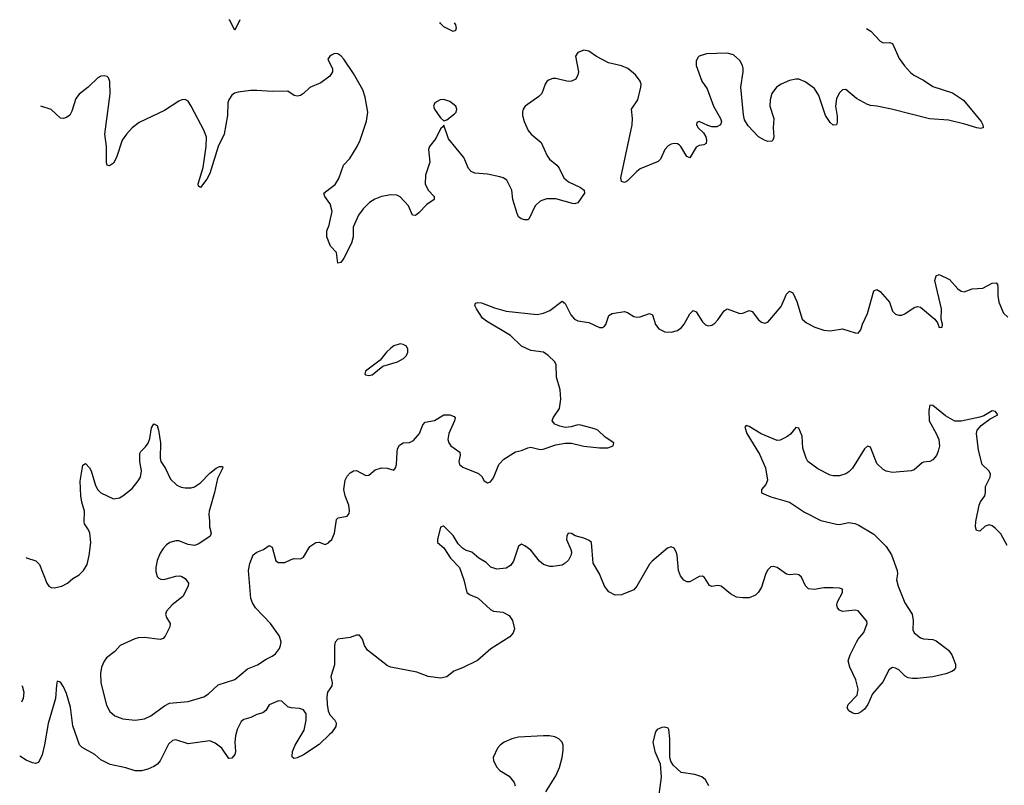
# Model space of a CAD drawing. Header units: inches. Extents: x 1694897 to 1849880, y 907231 to 1017944.
# Tile 44 of 171: x 1698009 to 1704328, y 1013033 to 1017944. Entities that reach past the tile are written whole.
import ezdxf

# ---------------------------------------------------------------- set-up
doc = ezdxf.new("R2010")
doc.units = ezdxf.units.IN
doc.header["$MEASUREMENT"] = 0
doc.layers.add('B6091', color=7, linetype='Continuous')
doc.layers.add('B7001', color=7, linetype='Continuous')

msp = doc.modelspace()

# ---------------------------------------------------------------- linework, layer by layer
at = {"layer": 'B6091', "color": 6}
for points, elevation in [([(1699420.5, 1017942.7), (1699390, 1017877.6), (1699357.5, 1017937.5), (1699350.4, 1017943.7)], 800), ([(1700000, 1017710.4), (1699999.3, 1017710), (1699987.2, 1017690), (1700000, 1017662.9)], 900), ([(1700000, 1017581.2), (1699999.6, 1017580.4), (1699941.8, 1017538.2), (1699871.5, 1017508.5), (1699831.1, 1017470), (1699810, 1017457.7), (1699790, 1017453.1), (1699770, 1017458.1), (1699730, 1017484.3), (1699630, 1017482.5), (1699530, 1017490.3), (1699490, 1017489.5), (1699410, 1017477.9), (1699388, 1017472), (1699370, 1017460.4), (1699350, 1017430.7), (1699343.8, 1017410), (1699342.1, 1017330), (1699320.7, 1017210), (1699282.4, 1017130), (1699230, 1016957.4), (1699210, 1016921.3), (1699170, 1016867), (1699156, 1016876), (1699155.1, 1016890), (1699185.3, 1016994.7), (1699205.7, 1017130), (1699206.5, 1017190), (1699193.4, 1017230), (1699110, 1017389.3), (1699090, 1017420.2), (1699070.8, 1017430.8), (1699050, 1017428.7), (1699030, 1017420.2), (1698938, 1017362), (1698776.2, 1017283.8), (1698730, 1017250.4), (1698693.4, 1017210), (1698665.7, 1017170), (1698630, 1017060.5), (1698610, 1017023.1), (1698585.9, 1017005.9), (1698570, 1017009.6), (1698565.9, 1017025.9), (1698566.2, 1017130), (1698555.5, 1017210), (1698589, 1017469), (1698586.9, 1017546.9), (1698578.4, 1017570), (1698570, 1017578.4), (1698550, 1017583.6), (1698530, 1017581.6), (1698510, 1017571.6), (1698448.8, 1017511.2), (1698390, 1017465.6), (1698370, 1017437.7), (1698344.1, 1017355.9), (1698330, 1017330.6), (1698310, 1017316.3), (1698289.5, 1017309.5), (1698270, 1017312.1), (1698210, 1017366.9), (1698144, 1017388.5)], 900), ([(1700000, 1016765.3), (1699967.9, 1016810), (1699960.4, 1016830), (1700000, 1016860.1)], 900), ([(1700000, 1016500.6), (1699980.2, 1016550), (1699980.6, 1016590), (1699995.4, 1016624.6), (1700000, 1016646.3)], 900), ([(1698050.1, 1014494.3), (1698052.4, 1014492.4), (1698111.8, 1014471.8), (1698135.5, 1014450), (1698182.6, 1014330), (1698196.5, 1014310), (1698210, 1014302.3), (1698230, 1014299), (1698278.7, 1014310), (1698315.4, 1014330), (1698350, 1014359.6), (1698390, 1014382.3), (1698419.2, 1014410), (1698441, 1014450), (1698454.3, 1014505.7), (1698464.9, 1014590), (1698458.4, 1014650), (1698450, 1014671.4), (1698425, 1014710), (1698422.4, 1014722.4), (1698423.8, 1014790), (1698408, 1014848), (1698402, 1014890), (1698395.9, 1014984.1), (1698414.3, 1015085.7), (1698430, 1015097.5), (1698456.2, 1015070), (1698467.7, 1015050), (1698495.1, 1014955.1), (1698510, 1014928.6), (1698530, 1014908.3), (1698610, 1014870.2), (1698650, 1014877.1), (1698670, 1014888.6), (1698730, 1014936.8), (1698770, 1014985), (1698783.9, 1015010), (1698789.9, 1015050), (1698778.7, 1015110), (1698779.4, 1015160.6), (1698785.6, 1015174.4), (1698816.9, 1015203.1), (1698833.1, 1015226.9), (1698843.7, 1015256.3), (1698855, 1015325), (1698870, 1015352.3), (1698890, 1015339.6), (1698899, 1015310), (1698912, 1015230), (1698909.7, 1015130), (1698913.9, 1015110), (1698943.9, 1015063.9), (1698975.6, 1014995.6), (1699017, 1014957), (1699044.9, 1014944.9), (1699070, 1014940.7), (1699110, 1014940.6), (1699130, 1014946.8), (1699170, 1014973.2), (1699230, 1015035.2), (1699270, 1015067.7), (1699290, 1015076.8), (1699310, 1015078.4), (1699313, 1015070), (1699278.7, 1015001.3), (1699258.8, 1014910), (1699224.9, 1014790), (1699222.2, 1014770), (1699227.8, 1014730), (1699226.7, 1014690), (1699237.9, 1014650), (1699230.2, 1014630), (1699158.1, 1014581.9), (1699130, 1014571.6), (1699090, 1014576.5), (1699030, 1014600.6), (1699010, 1014601.6), (1698972, 1014590), (1698950, 1014574.5), (1698930, 1014552.3), (1698910, 1014521.1), (1698890, 1014475.3), (1698882.2, 1014430), (1698883.1, 1014403.1), (1698890.9, 1014370.9), (1698901.1, 1014361.1), (1698914.6, 1014354.6), (1698933.4, 1014353.4), (1699010, 1014373.4), (1699035.4, 1014375.4), (1699050, 1014372.5), (1699070, 1014359.4), (1699092.8, 1014330), (1699089.5, 1014310), (1699056.3, 1014243.7), (1698986.2, 1014190), (1698950.2, 1014150), (1698944.6, 1014130), (1698950.8, 1014110), (1698974.8, 1014070), (1698972.5, 1014050), (1698943, 1013990), (1698930, 1013974.2), (1698910, 1013967.4), (1698810, 1013979.6), (1698770, 1013978.5), (1698747.1, 1013972.9), (1698652.8, 1013930), (1698619.5, 1013890), (1698566.5, 1013850), (1698550.8, 1013829.2), (1698533.7, 1013790), (1698526.4, 1013750), (1698529.4, 1013690), (1698566.7, 1013546.7), (1698586.3, 1013506.3), (1698618.3, 1013478.3), (1698670, 1013458.3), (1698750, 1013450.7), (1698810, 1013458.6), (1698850, 1013477.9), (1698937.6, 1013542.4), (1698970, 1013558.7), (1699090, 1013569.6), (1699190, 1013600.5), (1699220.4, 1013619.6), (1699282.7, 1013677.3), (1699390, 1013711.2), (1699470, 1013779.5), (1699534.8, 1013805.2), (1699590, 1013842.6), (1699630, 1013860.6), (1699650, 1013876.9), (1699675, 1013910), (1699683.1, 1013930), (1699686.1, 1013950), (1699676.6, 1013990), (1699617.5, 1014070), (1699522.7, 1014170), (1699503, 1014203), (1699493.1, 1014230), (1699476.7, 1014410), (1699484.6, 1014455.4), (1699508.1, 1014511.9), (1699530, 1014527.4), (1699574.1, 1014545.9), (1699610, 1014571.5), (1699630, 1014560.4), (1699652.2, 1014472.2), (1699670, 1014460.8), (1699710, 1014462), (1699750, 1014481.3), (1699770, 1014486.4), (1699810, 1014484.6), (1699830, 1014495.8), (1699870, 1014564), (1699910, 1014590.6), (1699930, 1014593.2), (1699970, 1014577.6), (1699990, 1014587.7), (1700000, 1014597.9)], 900), ([(1700000, 1013360.4), (1699930, 1013295.3), (1699830, 1013228.1), (1699790, 1013209.3), (1699770, 1013205.5), (1699760.5, 1013210), (1699757.3, 1013217.3), (1699759.8, 1013250), (1699775.9, 1013290), (1699833.3, 1013386.7), (1699847.4, 1013450), (1699847, 1013490), (1699830, 1013515.8), (1699805, 1013525), (1699750, 1013530.1), (1699730, 1013536.2), (1699690, 1013572.5), (1699670, 1013575.2), (1699610.6, 1013549.4), (1699587.5, 1013512.5), (1699570, 1013497.6), (1699530, 1013487.5), (1699491.7, 1013468.3), (1699446.1, 1013453.9), (1699430, 1013442), (1699404.3, 1013390), (1699394.3, 1013350), (1699389.8, 1013309.8), (1699393.6, 1013250), (1699390, 1013230.8), (1699370, 1013206), (1699350, 1013205.3), (1699306.4, 1013270), (1699262.4, 1013302.4), (1699230, 1013318.2), (1699090, 1013298), (1699010, 1013323.2), (1698990, 1013319.3), (1698963.2, 1013296.8), (1698910.2, 1013189.8), (1698892.2, 1013167.8), (1698870, 1013152.8), (1698830, 1013135.9), (1698790, 1013125.4), (1698750, 1013125.2), (1698690, 1013144.3), (1698590, 1013165.5), (1698530, 1013196.9), (1698490, 1013230.4), (1698410, 1013275.7), (1698392.8, 1013292.8), (1698350, 1013415), (1698334.7, 1013534.7), (1698310, 1013620.7), (1698290, 1013663.9), (1698270, 1013694.4), (1698250, 1013700.2), (1698244.1, 1013675.9), (1698238.5, 1013590), (1698191.3, 1013430), (1698168.3, 1013291.7), (1698152.6, 1013227.4), (1698130, 1013178), (1698110, 1013172.6), (1698090, 1013177.3), (1698050, 1013194.4), (1698008.7, 1013218.5)], 800), ([(1698023.4, 1013671.4), (1698024.6, 1013670), (1698034.8, 1013630), (1698030.3, 1013590), (1698019.9, 1013565.6)], 900), ([(1700000, 1013652.2), (1699985, 1013630), (1699980.1, 1013599.9), (1699981.7, 1013550), (1699989.4, 1013510), (1700000, 1013484.9)], 800)]:
    msp.add_lwpolyline(points, dxfattribs=dict(at, elevation=elevation))
at = {"layer": 'B7001', "color": 6}
for points, elevation in [([(1703443.8, 1017887.2), (1703470.9, 1017870.9), (1703530, 1017805.8), (1703550, 1017796), (1703590, 1017796.6), (1703610, 1017790.5), (1703653.9, 1017693.9), (1703686.7, 1017646.7), (1703724.7, 1017604.7), (1703747.2, 1017587.2), (1703810, 1017555.3), (1703870, 1017514.6), (1703994.4, 1017474.4), (1704066.6, 1017426.6), (1704179.7, 1017290), (1704190.2, 1017270), (1704191, 1017249), (1704174.2, 1017245.8), (1704150.9, 1017249.1), (1704074.5, 1017274.5), (1703970, 1017298.4), (1703846.8, 1017306.8), (1703602.8, 1017370), (1703510, 1017389.1), (1703470, 1017392.3), (1703450, 1017399.2), (1703378.9, 1017438.9), (1703310, 1017495.1), (1703290, 1017493.5), (1703270, 1017474.8), (1703250, 1017438.3), (1703244.2, 1017390), (1703254.3, 1017325.7), (1703254.2, 1017285.8), (1703250, 1017269.6), (1703230, 1017267.8), (1703210, 1017283.2), (1703179.3, 1017330), (1703137, 1017457), (1703110, 1017502.6), (1703050, 1017546.1), (1703010, 1017561.4), (1702990, 1017562.1), (1702950, 1017553.2), (1702895.2, 1017530), (1702865.7, 1017510), (1702836.8, 1017470), (1702824.5, 1017430), (1702822.1, 1017390), (1702847.9, 1017310), (1702844.3, 1017250), (1702848.2, 1017190), (1702843.1, 1017170), (1702836.2, 1017163.8), (1702810, 1017163), (1702787.7, 1017170), (1702750, 1017192.3), (1702683.1, 1017263.1), (1702661.3, 1017301.3), (1702653.5, 1017333.5), (1702635.8, 1017510), (1702652.8, 1017610), (1702652.3, 1017630), (1702647.5, 1017650), (1702630, 1017681.7), (1702590, 1017717.3), (1702550, 1017729.9), (1702415.7, 1017724.3), (1702370, 1017710.6), (1702359.8, 1017700.2), (1702350, 1017677.2), (1702351.2, 1017650), (1702385.9, 1017550), (1702419.7, 1017499.7), (1702461.9, 1017390), (1702505.8, 1017310), (1702512.2, 1017290), (1702507.2, 1017270), (1702482.5, 1017257.5), (1702450, 1017257.4), (1702424.3, 1017264.3), (1702370, 1017289.7), (1702355.2, 1017284.8), (1702351.8, 1017270), (1702362.2, 1017250), (1702397.4, 1017217.4), (1702412.1, 1017192.1), (1702417, 1017170), (1702414.2, 1017150), (1702398.8, 1017141.2), (1702370, 1017137.2), (1702350, 1017125), (1702310, 1017057.4), (1702290, 1017066), (1702251, 1017131), (1702240.2, 1017140.2), (1702230, 1017146.4), (1702210, 1017148.9), (1702190, 1017145), (1702170, 1017135), (1702150, 1017111.9), (1702121.5, 1017050), (1702106.4, 1017033.6), (1701990, 1016986), (1701969.4, 1016970.6), (1701910, 1016909.8), (1701890, 1016899.2), (1701870, 1016905.6), (1701865.9, 1016930), (1701938.7, 1017270), (1701942.4, 1017310), (1701934.4, 1017370), (1701976.6, 1017430), (1701995.7, 1017510), (1701996.2, 1017530), (1701989.9, 1017550), (1701960.7, 1017590), (1701911.3, 1017631.3), (1701870, 1017648.7), (1701787.6, 1017667.6), (1701710, 1017708.2), (1701661.3, 1017741.3), (1701630, 1017748.3), (1701590, 1017732.9), (1701575.5, 1017710), (1701594.1, 1017610), (1701590.4, 1017589.6), (1701576.9, 1017563.1), (1701550, 1017548.4), (1701528.3, 1017548.3), (1701450, 1017566.6), (1701430, 1017565.9), (1701403.5, 1017556.5), (1701392, 1017548), (1701380.5, 1017530), (1701359, 1017470), (1701339.7, 1017450), (1701253, 1017390), (1701240.1, 1017370), (1701235, 1017350), (1701235.1, 1017330), (1701245.4, 1017290), (1701272.7, 1017232.7), (1701291.9, 1017210), (1701355, 1017155), (1701394, 1017070), (1701408.7, 1017048.7), (1701455, 1017010), (1701470, 1016991.4), (1701501, 1016930), (1701530, 1016904.5), (1701607, 1016867), (1701630.3, 1016850), (1701634.3, 1016830), (1701590.1, 1016769.9), (1701570, 1016762.5), (1701556.1, 1016763.9), (1701450, 1016795.2), (1701390, 1016795.4), (1701350, 1016778.7), (1701316.1, 1016750), (1701275.7, 1016664.3), (1701270, 1016659.8), (1701250, 1016659.9), (1701226.6, 1016666.6), (1701210, 1016679.8), (1701200.3, 1016700.3), (1701173.2, 1016790), (1701167.3, 1016850), (1701134, 1016914), (1701111, 1016930), (1701090, 1016936), (1701010, 1016952.7), (1700930, 1016959.5), (1700906.1, 1016970), (1700888, 1016990), (1700859.1, 1017059.1), (1700759.6, 1017179.6), (1700730, 1017268), (1700724, 1017256), (1700710, 1017244), (1700678.5, 1017181.5), (1700638, 1017130), (1700631.6, 1017110), (1700639.8, 1017030), (1700614.1, 1016945.9), (1700610.8, 1016890), (1700629.7, 1016849.7), (1700669.2, 1016810), (1700667.8, 1016790), (1700620.9, 1016759.1), (1700570, 1016704.1), (1700548.1, 1016688.1), (1700530, 1016688.8), (1700504.9, 1016750), (1700450, 1016807.3), (1700430, 1016818.5), (1700390, 1016819.4), (1700330, 1016808.9), (1700288.6, 1016791.4), (1700253.2, 1016770), (1700212.6, 1016730), (1700182.4, 1016690), (1700148, 1016612), (1700148, 1016550), (1700137.5, 1016510), (1700090, 1016414.4), (1700070, 1016385.7), (1700050, 1016381.6), (1700042.2, 1016450), (1700004.2, 1016490), (1700000, 1016500.6)], 900), ([(1700796.3, 1017923.7), (1700806.5, 1017910), (1700810.1, 1017889.9), (1700806, 1017874), (1700790, 1017867.9), (1700730, 1017897), (1700710, 1017918.4), (1700705.6, 1017925)], 800), ([(1700000, 1016860.1), (1700034, 1016886), (1700055.8, 1016924.2), (1700087.4, 1017010), (1700126.5, 1017053.5), (1700174.9, 1017130), (1700193.7, 1017170), (1700233.7, 1017293.7), (1700243.2, 1017350), (1700226.8, 1017446.8), (1700210, 1017493.6), (1700150, 1017599.2), (1700090, 1017691.5), (1700070, 1017712.8), (1700050, 1017725.1), (1700030, 1017726.3), (1700010, 1017716.9), (1700000, 1017710.4)], 900), ([(1700000, 1017662.9), (1700015.5, 1017630), (1700016.3, 1017610), (1700000, 1017581.2)], 900), ([(1700000, 1016646.3), (1700014.2, 1016714.2), (1700002.2, 1016762.2), (1700000, 1016765.3)], 900), ([(1700000, 1014597.9), (1700010.9, 1014609.1), (1700028, 1014650), (1700042.3, 1014737.7), (1700052.3, 1014747.7), (1700110, 1014759.7), (1700124.1, 1014775.9), (1700126, 1014794), (1700120.7, 1014830), (1700097.4, 1014890), (1700089.9, 1014930), (1700097.5, 1014990), (1700110, 1015016.6), (1700130, 1015037), (1700150, 1015049.7), (1700170, 1015051.7), (1700230, 1015018.9), (1700250, 1015022.6), (1700290, 1015055.5), (1700330, 1015068.3), (1700366.9, 1015066.9), (1700410, 1015055), (1700421.3, 1015070), (1700427.3, 1015090), (1700430.2, 1015170), (1700433.7, 1015190), (1700445.5, 1015214.5), (1700470, 1015229.3), (1700510, 1015230.8), (1700536.6, 1015243.4), (1700573.7, 1015290), (1700595.3, 1015344.7), (1700610, 1015361.3), (1700670, 1015373.3), (1700731.2, 1015408.8), (1700770, 1015409.6), (1700798, 1015398), (1700802.4, 1015390), (1700799.4, 1015370), (1700762.5, 1015290), (1700757.3, 1015250), (1700762.3, 1015230), (1700775.3, 1015210), (1700833.1, 1015170), (1700835.7, 1015150), (1700826, 1015110), (1700830.8, 1015090.8), (1700853.5, 1015073.5), (1700953.6, 1015033.6), (1700974.2, 1015014.2), (1700990, 1014985.5), (1701010, 1014972.3), (1701030, 1014978.2), (1701050, 1015003.9), (1701084.2, 1015090), (1701115.8, 1015124.2), (1701190, 1015172.4), (1701230, 1015179.5), (1701270, 1015197.7), (1701290, 1015202.3), (1701350, 1015186.4), (1701368.5, 1015188.5), (1701450, 1015217.5), (1701510, 1015227.1), (1701550, 1015226.5), (1701630, 1015208.5), (1701730, 1015197.2), (1701782.5, 1015197.5), (1701818, 1015210), (1701821.6, 1015230), (1701766.3, 1015266.3), (1701719.5, 1015310), (1701698.3, 1015318.3), (1701610, 1015343.7), (1701590, 1015344.5), (1701547.9, 1015332.1), (1701510, 1015328), (1701475.7, 1015335.7), (1701442.2, 1015350), (1701425.4, 1015370), (1701433.3, 1015390), (1701473.7, 1015450), (1701480.9, 1015510), (1701476.7, 1015570), (1701453.8, 1015650), (1701451.7, 1015730), (1701442.8, 1015750), (1701401.2, 1015790), (1701371.1, 1015810), (1701290, 1015821.2), (1701228.7, 1015848.7), (1701157.7, 1015917.7), (1701003.5, 1016010), (1700979.2, 1016030), (1700941.4, 1016090), (1700929.8, 1016110), (1700934.2, 1016125.8), (1700949.8, 1016130.2), (1700972.6, 1016127.4), (1701055.6, 1016095.6), (1701130, 1016073.2), (1701330, 1016052.5), (1701370, 1016060.7), (1701410, 1016078.8), (1701490, 1016137.8), (1701510, 1016122.3), (1701545.6, 1016050), (1701570, 1016023), (1701591.6, 1016011.6), (1701660.5, 1016000.5), (1701730, 1015970.2), (1701750, 1015969.1), (1701761.7, 1015978.3), (1701770, 1015988.5), (1701790, 1016046), (1701810, 1016058.1), (1701890, 1016072.9), (1701910, 1016066.3), (1701950, 1016040.4), (1701970, 1016035.5), (1701990, 1016037.6), (1702050, 1016059), (1702070.1, 1016050.1), (1702088.4, 1015988.4), (1702110, 1015960.6), (1702150, 1015940.9), (1702190, 1015938.9), (1702230, 1015949.6), (1702256.5, 1015970), (1702273.8, 1015990), (1702310, 1016056.2), (1702330, 1016077.6), (1702350, 1016069.1), (1702390, 1016006.2), (1702410, 1015986), (1702430, 1015979.7), (1702450, 1015984.5), (1702470, 1015997.6), (1702490, 1016017.6), (1702530, 1016076.1), (1702550, 1016089.2), (1702630, 1016059.2), (1702650, 1016061.2), (1702690, 1016079.2), (1702697.2, 1016077.2), (1702710, 1016071.6), (1702750, 1016019), (1702770, 1016002.4), (1702790, 1015997.3), (1702810, 1016003.6), (1702895.1, 1016104.9), (1702930, 1016182.3), (1702950, 1016202.3), (1702970, 1016191.5), (1702996.7, 1016136.7), (1703030, 1016023.6), (1703059, 1015999), (1703111.2, 1015971.2), (1703170, 1015952.9), (1703210, 1015948.8), (1703290, 1015960.9), (1703370, 1015935), (1703390, 1015933.2), (1703406.6, 1015953.4), (1703417.4, 1015990), (1703450, 1016058.7), (1703490, 1016205.5), (1703510, 1016214), (1703530, 1016200.1), (1703590.8, 1016130.8), (1703610, 1016074.6), (1703630, 1016055.5), (1703650, 1016048.9), (1703670, 1016048.9), (1703690, 1016057), (1703750, 1016097.6), (1703770, 1016103.4), (1703790, 1016099.8), (1703882.3, 1016022.3), (1703899, 1015999), (1703910, 1015968.4), (1703929, 1015971), (1703930.9, 1015990), (1703923.5, 1016023.5), (1703924.3, 1016090), (1703882.4, 1016270), (1703890, 1016301.6), (1703910, 1016310.1), (1703976.4, 1016276.4), (1704030, 1016216.8), (1704050, 1016202.7), (1704070, 1016198.5), (1704121.7, 1016218.3), (1704190, 1016222), (1704250, 1016252.6), (1704275.7, 1016255.7), (1704284.7, 1016244.7), (1704286.6, 1016230), (1704286.5, 1016173.5), (1704291.8, 1016131.8), (1704322, 1016062), (1704350, 1016035.5)], 900), ([(1704345.4, 1014570), (1704306.2, 1014646.2), (1704270, 1014681.7), (1704250, 1014696), (1704230, 1014702.4), (1704204.7, 1014695.3), (1704170, 1014662.6), (1704150, 1014668), (1704143.2, 1014690), (1704145.2, 1014725.2), (1704166.9, 1014830), (1704175, 1014850), (1704203.1, 1014890), (1704207.9, 1014910), (1704207.6, 1014950), (1704237.3, 1015010), (1704238.8, 1015030), (1704227.5, 1015050), (1704185.1, 1015090), (1704162.3, 1015182.3), (1704148.4, 1015290), (1704153.9, 1015310), (1704179.3, 1015340.7), (1704237, 1015383), (1704286.7, 1015410), (1704272, 1015430), (1704250, 1015433.8), (1704197.3, 1015402.7), (1704170, 1015393.9), (1704050, 1015367.6), (1704010, 1015368.2), (1703950, 1015401.9), (1703870, 1015468.1), (1703850, 1015470.9), (1703843.3, 1015436.7), (1703846, 1015370), (1703891, 1015290), (1703907.3, 1015250), (1703911.1, 1015210), (1703904.1, 1015175.9), (1703892.5, 1015147.5), (1703870, 1015120.4), (1703850, 1015109.6), (1703810, 1015105.4), (1703799.7, 1015100.3), (1703750, 1015056.8), (1703730, 1015049.5), (1703610, 1015038.4), (1703570, 1015048.4), (1703550, 1015058.1), (1703510, 1015096.5), (1703470, 1015201.1), (1703450, 1015208.1), (1703430, 1015190.7), (1703353.3, 1015066.7), (1703330, 1015042.7), (1703310, 1015029.6), (1703270, 1015017.5), (1703230, 1015017), (1703210, 1015021.8), (1703130, 1015062), (1703066.7, 1015110), (1703055.1, 1015130), (1703035, 1015195), (1703030, 1015272.9), (1703010, 1015323), (1702990, 1015327.9), (1702954.5, 1015285.5), (1702932, 1015268), (1702890, 1015246.3), (1702870, 1015245.3), (1702766.6, 1015286.6), (1702690, 1015334.4), (1702670, 1015341.6), (1702663.2, 1015330), (1702675.6, 1015290), (1702756.6, 1015156.6), (1702795.9, 1015070), (1702807.3, 1014990), (1702797.7, 1014962.3), (1702769.4, 1014930), (1702769.3, 1014909.3), (1702830, 1014882.3), (1702950, 1014849.5), (1703044.9, 1014784.9), (1703150, 1014731.5), (1703250, 1014706.7), (1703270, 1014706.2), (1703330, 1014718.7), (1703367.9, 1014712.1), (1703390, 1014703), (1703490, 1014643.6), (1703570, 1014563.8), (1703602.8, 1014510), (1703639.5, 1014410), (1703641.5, 1014390), (1703636.1, 1014350), (1703645.6, 1014310), (1703690, 1014203.1), (1703736.7, 1014130), (1703743.3, 1014090), (1703741.2, 1014030), (1703750, 1014010.9), (1703790, 1013977.6), (1703810, 1013971.4), (1703870, 1013968.6), (1703890, 1013960.3), (1703970, 1013900.1), (1703992, 1013870), (1704015.4, 1013810), (1704014, 1013786), (1704002.3, 1013770), (1703990, 1013762), (1703952.4, 1013747.6), (1703870, 1013729.4), (1703770, 1013717.3), (1703737.5, 1013717.5), (1703710, 1013722.8), (1703691.9, 1013731.9), (1703650, 1013772.7), (1703630, 1013784.7), (1703610, 1013787.6), (1703587.2, 1013772.8), (1703550, 1013698.2), (1703481.7, 1013618.3), (1703451.2, 1013550), (1703430, 1013521.9), (1703410, 1013503.3), (1703390, 1013493.7), (1703370, 1013491.9), (1703356, 1013496), (1703329.3, 1013510), (1703320.2, 1013530), (1703324.6, 1013550), (1703382.4, 1013610), (1703390.2, 1013650), (1703375.5, 1013710), (1703335.3, 1013790), (1703326.7, 1013830), (1703338.4, 1013870), (1703378.2, 1013950), (1703389.6, 1013970), (1703426.8, 1014013.2), (1703447.1, 1014070), (1703446.2, 1014086.2), (1703390, 1014151.7), (1703370, 1014156.3), (1703290, 1014148.2), (1703270, 1014156.3), (1703256.8, 1014170), (1703252.2, 1014190), (1703256.2, 1014210), (1703288.9, 1014270), (1703289, 1014290), (1703270, 1014296.3), (1703230, 1014298.7), (1703170, 1014298.2), (1703108.3, 1014288.3), (1703071.9, 1014291.9), (1703052.4, 1014312.4), (1703027.1, 1014367.1), (1703010, 1014382.5), (1702990, 1014387.3), (1702950, 1014382.7), (1702930, 1014386.7), (1702870, 1014429.1), (1702844.9, 1014435.1), (1702830, 1014433.1), (1702808.4, 1014411.6), (1702794.9, 1014385.1), (1702770, 1014303.5), (1702750, 1014271.2), (1702730, 1014253), (1702690, 1014235.7), (1702650, 1014234.7), (1702610, 1014240.1), (1702570, 1014261.3), (1702510, 1014310.5), (1702490, 1014314.5), (1702450, 1014306.8), (1702435.1, 1014315.1), (1702404.6, 1014364.6), (1702390, 1014375.1), (1702370, 1014372.6), (1702310, 1014338.1), (1702290, 1014338.6), (1702270, 1014349.3), (1702250, 1014376.5), (1702236.8, 1014410), (1702228.7, 1014508.7), (1702222, 1014530), (1702210, 1014554.2), (1702190, 1014562.9), (1702166.6, 1014553.4), (1702067.1, 1014470), (1702050, 1014450.2), (1701970, 1014310.6), (1701950, 1014285.4), (1701870, 1014254.6), (1701830, 1014252.5), (1701790, 1014273.1), (1701761.5, 1014310), (1701729.2, 1014390), (1701690, 1014456.9), (1701677.6, 1014590), (1701662.5, 1014602.5), (1701630, 1014617.7), (1701573.4, 1014633.4), (1701550, 1014647.6), (1701529.4, 1014650.6), (1701519.1, 1014630), (1701518.7, 1014610), (1701545.9, 1014545.9), (1701550.6, 1014530), (1701548.9, 1014510), (1701530, 1014476.1), (1701510, 1014456.5), (1701490, 1014444.6), (1701430, 1014435.1), (1701410, 1014436.6), (1701370, 1014449.6), (1701344.2, 1014470), (1701290, 1014540.8), (1701250, 1014569.7), (1701230, 1014578.5), (1701210, 1014565.7), (1701177.7, 1014470), (1701158.3, 1014441.7), (1701130, 1014424.4), (1701070, 1014419), (1701032.7, 1014432.7), (1701001.8, 1014461.8), (1700956.2, 1014490), (1700910, 1014528.9), (1700870, 1014541.5), (1700850, 1014552.9), (1700822.4, 1014582.4), (1700790, 1014634.9), (1700730, 1014694.4), (1700725.5, 1014694.5), (1700710, 1014687.6), (1700689.9, 1014610), (1700690.5, 1014590), (1700730, 1014556.6), (1700773.8, 1014490), (1700830.9, 1014430), (1700858.9, 1014350), (1700877.8, 1014270), (1700896.3, 1014256.3), (1700950, 1014233.3), (1701030, 1014160.5), (1701049.2, 1014149.2), (1701110, 1014142.2), (1701150, 1014122.1), (1701172, 1014090), (1701183.2, 1014036.8), (1701176.2, 1014010), (1701154.2, 1013985.8), (1701031.4, 1013908.6), (1700946.1, 1013833.9), (1700850, 1013785.3), (1700795.5, 1013764.5), (1700750, 1013729), (1700710, 1013720.3), (1700630, 1013729.7), (1700558.1, 1013758.1), (1700390.7, 1013790.7), (1700370, 1013798.3), (1700239.8, 1013899.8), (1700220.7, 1013930), (1700208.2, 1013970), (1700190, 1013995.7), (1700170, 1013996.1), (1700130, 1013981.4), (1700050, 1013970.1), (1700034, 1013950), (1700028.8, 1013930), (1700030, 1013804.9), (1700005, 1013730), (1700014.2, 1013690), (1700012, 1013670), (1700000, 1013652.2)], 800), ([(1700000, 1013484.9), (1700001.5, 1013481.5), (1700031.2, 1013450), (1700037.5, 1013437.5), (1700040.5, 1013430), (1700037.5, 1013410), (1700010, 1013369.7), (1700000, 1013360.4)], 800), ([(1702431.6, 1013030), (1702410, 1013068.2), (1702386.9, 1013086.9), (1702342.4, 1013102.4), (1702254, 1013114), (1702201.7, 1013161.7), (1702187.6, 1013187.6), (1702181.6, 1013210), (1702182.2, 1013330), (1702175.1, 1013390), (1702170, 1013398), (1702150, 1013405.6), (1702130, 1013403), (1702100.5, 1013390), (1702090, 1013376), (1702071.8, 1013310), (1702084.6, 1013250), (1702119.1, 1013170), (1702125.1, 1013085.1), (1702101.7, 1012910)], 800), ([(1701384.8, 1012990), (1701450, 1013092.9), (1701473.2, 1013146.8), (1701489.9, 1013210), (1701496.9, 1013256.9), (1701496.9, 1013290), (1701489.4, 1013309.4), (1701468.9, 1013330), (1701442.4, 1013342.4), (1701409.6, 1013349.6), (1701370.8, 1013350.8), (1701210, 1013341.3), (1701167.3, 1013330), (1701118.8, 1013310), (1701091.8, 1013290), (1701075.5, 1013270), (1701048.1, 1013210), (1701049.2, 1013190), (1701070, 1013149.6), (1701090, 1013127.8), (1701150.7, 1013090.7), (1701182.8, 1013050), (1701189.4, 1013030)], 800)]:
    msp.add_lwpolyline(points, dxfattribs=dict(at, elevation=elevation))
for points, elevation in [([(1700730, 1017432.7), (1700708, 1017430), (1700672, 1017410), (1700663.6, 1017390), (1700670.3, 1017370), (1700710, 1017314.4), (1700730, 1017294), (1700750, 1017300.5), (1700799.8, 1017340.2), (1700809, 1017350), (1700815, 1017370), (1700807.3, 1017390), (1700770, 1017419.9)], 900), ([(1700450, 1015863.9), (1700410, 1015850.8), (1700390, 1015836.5), (1700362.4, 1015810), (1700321.1, 1015758.9), (1700228.5, 1015690), (1700223, 1015670), (1700230, 1015664.9), (1700250, 1015660.9), (1700270, 1015666.2), (1700338.5, 1015721.5), (1700434, 1015750), (1700472.2, 1015770), (1700491.8, 1015790), (1700500.3, 1015810), (1700500.4, 1015830), (1700491, 1015850), (1700470, 1015861)], 1000)]:
    msp.add_lwpolyline(points, close=True, dxfattribs=dict(at, elevation=elevation))

doc.saveas('drawing.dxf')
